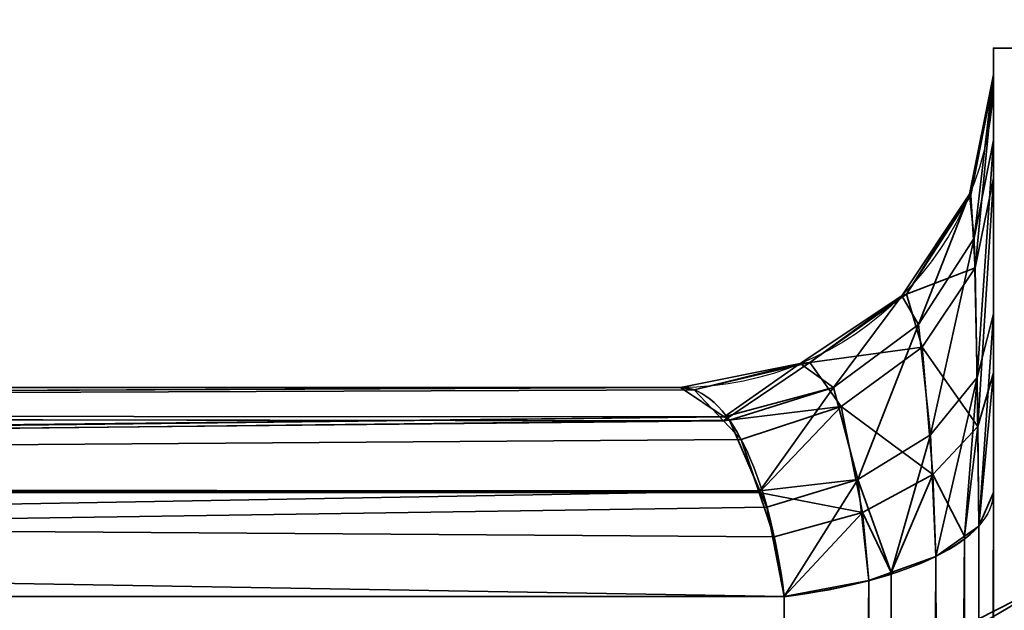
# Model space of a CAD drawing. Header units: millimetres. Extents: x -527 to 5177, y -116 to 161.
# Tile 40 of 256: x -329.38 to -327.18, y -2.86 to -1.54. Entities that reach past the tile are written whole.
import ezdxf

# ---------------------------------------------------------------- set-up
doc = ezdxf.new("R2010")
doc.units = ezdxf.units.MM
doc.layers.add('151', color=7, linetype='Continuous', true_color=0xffffff)

# ---------------------------------------------------------------- blocks, each defined once
blk = doc.blocks.new('UG_SURFACE_001')
at = {"layer": '151', "color": 252, "linetype": 'Continuous', "lineweight": 35}
for points in [[(527, -9.3, 2212.25), (527, 142.4, 2212.25), (-527, 142.4, 2212.25), (-527, -9.3, 2212.25)], [(-377, -9.3, 2062.2499), (-377, 142.4, 2062.2499), (377, 142.4, 2062.2499), (377, -9.3, 2062.2499)]]:
    blk.add_3dface(points, dxfattribs=at)
blk = doc.blocks.new('UG_SURFACE_081')
at = {"layer": '151', "color": 252, "linetype": 'Continuous', "lineweight": 35}
for points in [[(-327.2, -1.6, 980), (-327.2, -11.3028, 984.0852), (-327.2, -10.9564, 984.2852)], [(-327.2, -1.6, 980), (-327.2, -8.3028, 992.5852), (-327.2, -7.9564, 992.7852)], [(-327.2, -8.3028, 992.5852), (-327.2, -1.6, 980), (-327.2, -10.6381, 985), (-327.2, -10.7213, 985.3913)], [(-327.2, -10.9564, 984.2852), (-327.2, -10.7213, 984.6088), (-327.2, -1.6, 980)], [(-327.2, -7.9564, 992.7852), (-327.2, -7.7213, 993.1087), (-327.2, -1.6, 980)], [(-327.2, -10.7213, 984.6088), (-327.2, -10.6381, 985), (-327.2, -1.6, 980)], [(-327.2, -7.7213, 993.1087), (-327.2, -7.6381, 993.5), (-327.2, -1.8059, 1005.9564), (-327.2, -1.6, 980)], [(-327.2, -1.6, 1165), (-327.2, -1.6, 980), (-327.2, -1.659, 1006.6233), (-327.2, -1.659, 1163.3767)], [(-327.2, -1.6, 980), (-327.2, -1.8059, 1005.9564), (-327.2, -1.659, 1006.6233)], [(-327.2, -1.6, 1165), (-327.2, -1.8909, 1164.2013), (-327.2, -2.3264, 1164.6513)], [(-327.2, -1.659, 1163.3767), (-327.2, -1.67, 1163.564), (-327.2, -1.6, 1165)], [(-327.2, -11.7005, 984.0434), (-327.2, -11.3028, 984.0852), (-327.2, -1.6, 980), (-327.2, -22.0201, 980)], [(-327.2, -1.67, 1163.564), (-327.2, -1.8909, 1164.2013), (-327.2, -1.6, 1165)], [(-327.2, -2.3264, 1164.6513), (-327.2, -3, 1165), (-327.2, -1.6, 1165)], [(-326.5, -1.6, 1165), (-326.5, -1.6, 980), (-327.2, -1.6, 980), (-327.2, -1.6, 1165)], [(-326.5, -3, 1165), (-326.5, -1.6, 1165), (-327.2, -1.6, 1165), (-327.2, -3, 1165)], [(-327.2, -22.0201, 980), (-327.2, -1.6, 980), (-326.5, -1.6, 980), (-326.5, -22.0201, 980)], [(-327.2432, -2.0254, 1006.0587), (-327.2533, -1.9269, 1006.6233), (-327.2, -1.659, 1006.6233)], [(-327.2, -1.659, 1163.3767), (-327.2, -1.659, 1006.6233), (-327.2533, -1.9269, 1006.6233), (-327.2533, -1.9269, 1163.3767)], [(-327.2, -1.659, 1163.3767), (-327.2533, -1.9269, 1163.3767), (-327.2504, -1.9289, 1163.5333)], [(-327.2504, -1.9289, 1163.5333), (-327.2, -1.67, 1163.564), (-327.2, -1.659, 1163.3767)], [(-327.2, -1.67, 1163.564), (-327.2504, -1.9289, 1163.5333), (-327.241, -2.0917, 1164.077)], [(-327.2, -1.659, 1006.6233), (-327.2, -1.8059, 1005.9564), (-327.2432, -2.0254, 1006.0587)], [(-327.241, -2.0917, 1164.077), (-327.2, -1.8909, 1164.2013), (-327.2, -1.67, 1163.564)], [(-327.2361, -2.3369, 1005.617), (-327.2432, -2.0254, 1006.0587), (-327.2, -1.8059, 1005.9564)], [(-327.2, -1.8059, 1005.9564), (-327.2, -2.1942, 1005.447), (-327.2361, -2.3369, 1005.617)], [(-327.2, -1.8059, 1005.9564), (-327.2, -7.7213, 993.8912), (-327.2, -7.9564, 994.2148)], [(-327.2, -1.8059, 1005.9564), (-327.2, -7.6381, 993.5), (-327.2, -7.7213, 993.8912)], [(-327.2, -2.1942, 1005.447), (-327.2, -1.8059, 1005.9564), (-327.2, -7.9564, 994.2148)], [(-327.2, -1.8909, 1164.2013), (-327.241, -2.0917, 1164.077), (-327.2348, -2.446, 1164.4691)], [(-327.2348, -2.446, 1164.4691), (-327.2, -2.3264, 1164.6513), (-327.2, -1.8909, 1164.2013)], [(-327.3676, -2.2178, 1006.1485), (-327.405, -2.154, 1006.6233), (-327.2533, -1.9269, 1006.6233)], [(-327.2533, -1.9269, 1163.3767), (-327.2533, -1.9269, 1006.6233), (-327.405, -2.154, 1006.6233), (-327.405, -2.154, 1163.3767)], [(-327.2533, -1.9269, 1163.3767), (-327.405, -2.154, 1163.3767), (-327.3942, -2.1506, 1163.5072)], [(-327.3942, -2.1506, 1163.5072), (-327.2504, -1.9289, 1163.5333), (-327.2533, -1.9269, 1163.3767)], [(-327.241, -2.0917, 1164.077), (-327.2504, -1.9289, 1163.5333), (-327.3942, -2.1506, 1163.5072)], [(-327.2533, -1.9269, 1006.6233), (-327.2432, -2.0254, 1006.0587), (-327.3676, -2.2178, 1006.1485)], [(-327.3407, -2.4648, 1005.7695), (-327.3676, -2.2178, 1006.1485), (-327.2432, -2.0254, 1006.0587)], [(-327.2432, -2.0254, 1006.0587), (-327.2361, -2.3369, 1005.617), (-327.3407, -2.4648, 1005.7695)], [(-327.3942, -2.1506, 1163.5072), (-327.3591, -2.2689, 1163.9675), (-327.241, -2.0917, 1164.077)], [(-327.2348, -2.446, 1164.4691), (-327.241, -2.0917, 1164.077), (-327.3591, -2.2689, 1163.9675)], [(-327.5577, -2.3593, 1006.2144), (-327.6321, -2.3057, 1006.6233), (-327.405, -2.154, 1006.6233)], [(-327.405, -2.154, 1163.3767), (-327.405, -2.154, 1006.6233), (-327.6321, -2.3057, 1006.6233), (-327.6321, -2.3057, 1163.3767)], [(-327.405, -2.154, 1163.3767), (-327.6321, -2.3057, 1163.3767), (-327.6109, -2.3031, 1163.4892)], [(-327.3591, -2.2689, 1163.9675), (-327.3942, -2.1506, 1163.5072), (-327.6109, -2.3031, 1163.4892)], [(-327.6109, -2.3031, 1163.4892), (-327.3942, -2.1506, 1163.5072), (-327.405, -2.154, 1163.3767)], [(-327.405, -2.154, 1006.6233), (-327.3676, -2.2178, 1006.1485), (-327.5577, -2.3593, 1006.2144)], [(-327.233, -2.6689, 1005.4111), (-327.2361, -2.3369, 1005.617), (-327.2, -2.1942, 1005.447)], [(-327.2, -2.1942, 1005.447), (-327.2, -2.5942, 1005.2124), (-327.233, -2.6689, 1005.4111)], [(-327.2, -2.5942, 1005.2124), (-327.2, -2.1942, 1005.447), (-327.2, -7.9564, 994.2148), (-327.2, -8.3028, 994.4148)], [(-327.503, -2.5648, 1005.8887), (-327.5577, -2.3593, 1006.2144), (-327.3676, -2.2178, 1006.1485)], [(-327.3676, -2.2178, 1006.1485), (-327.3407, -2.4648, 1005.7695), (-327.503, -2.5648, 1005.8887)], [(-327.6109, -2.3031, 1163.4892), (-327.5406, -2.4018, 1163.8852), (-327.3591, -2.2689, 1163.9675)], [(-327.3357, -2.5536, 1164.305), (-327.3591, -2.2689, 1163.9675), (-327.5406, -2.4018, 1163.8852)], [(-327.3591, -2.2689, 1163.9675), (-327.3357, -2.5536, 1164.305), (-327.2348, -2.446, 1164.4691)], [(-327.8023, -2.4243, 1006.2898), (-327.9, -2.359, 1006.6233), (-327.6321, -2.3057, 1006.6233)], [(-327.6321, -2.3057, 1163.3767), (-327.6321, -2.3057, 1006.6233), (-327.9, -2.359, 1006.6233), (-327.9, -2.359, 1163.3767)], [(-327.6321, -2.3057, 1163.3767), (-327.9, -2.359, 1163.3767), (-327.8691, -2.3645, 1163.482)], [(-327.6109, -2.3031, 1163.4892), (-327.8691, -2.3645, 1163.482), (-327.8038, -2.4333, 1163.705)], [(-327.8691, -2.3645, 1163.482), (-327.6109, -2.3031, 1163.4892), (-327.6321, -2.3057, 1163.3767)], [(-327.5406, -2.4018, 1163.8852), (-327.6109, -2.3031, 1163.4892), (-327.8038, -2.4333, 1163.705)], [(-327.6321, -2.3057, 1006.6233), (-327.5577, -2.3593, 1006.2144), (-327.8023, -2.4243, 1006.2898)], [(-327.2, -2.3264, 1164.6513), (-327.2348, -2.446, 1164.4691), (-327.233, -2.6689, 1164.5888)], [(-327.233, -2.6689, 1164.5888), (-327.2, -2.5942, 1164.7875), (-327.2, -2.3264, 1164.6513)], [(-327.2, -3, 1165), (-327.2, -2.3264, 1164.6513), (-327.2, -2.5942, 1164.7875)], [(-327.3287, -2.7366, 1005.5912), (-327.3407, -2.4648, 1005.7695), (-327.2361, -2.3369, 1005.617)], [(-327.2361, -2.3369, 1005.617), (-327.2648, -2.6914, 1005.471), (-327.3287, -2.7366, 1005.5912)], [(-327.2361, -2.3369, 1005.617), (-327.233, -2.6689, 1005.4111), (-327.2648, -2.6914, 1005.471)], [(-340.9985, -2.4172, 1011.2494), (-340.9934, -2.4142, 1011.2629), (-327.9, -2.359, 1006.6233)], [(-327.9, -2.359, 1006.6233), (-327.8023, -2.4243, 1006.2898), (-340.9985, -2.4172, 1011.2494)], [(-340.9934, -2.4142, 1158.7371), (-327.8691, -2.3645, 1163.482), (-327.9, -2.359, 1163.3767)], [(-327.9, -2.359, 1163.3767), (-340.9001, -2.359, 1158.489), (-340.9934, -2.4142, 1158.7371)], [(-340.9934, -2.4142, 1011.2629), (-340.9001, -2.359, 1011.511), (-327.9, -2.359, 1006.6233)], [(-340.9934, -2.4142, 1158.7371), (-327.8038, -2.4333, 1163.705), (-327.8691, -2.3645, 1163.482)], [(-327.9, -2.359, 1163.3767), (-327.9, -2.359, 1006.6233), (-340.9001, -2.359, 1011.511), (-340.9001, -2.359, 1158.489)], [(-327.5577, -2.3593, 1006.2144), (-327.7901, -2.4324, 1006.2486), (-327.8023, -2.4243, 1006.2898)], [(-327.722, -2.5903, 1006.0159), (-327.7901, -2.4324, 1006.2486), (-327.5577, -2.3593, 1006.2144)], [(-327.5577, -2.3593, 1006.2144), (-327.503, -2.5648, 1005.8887), (-327.722, -2.5903, 1006.0159)], [(-327.8038, -2.4333, 1163.705), (-340.9985, -2.4172, 1158.7507), (-341.0742, -2.5697, 1158.9521)], [(-341.0742, -2.5697, 1011.0478), (-340.9985, -2.4172, 1011.2494), (-327.8023, -2.4243, 1006.2898)], [(-340.9934, -2.4142, 1158.7371), (-340.9985, -2.4172, 1158.7507), (-327.8038, -2.4333, 1163.705)], [(-327.8038, -2.4333, 1163.705), (-327.7642, -2.475, 1163.8401), (-327.5406, -2.4018, 1163.8852)], [(-327.5406, -2.4018, 1163.8852), (-327.7642, -2.475, 1163.8401), (-327.7238, -2.5937, 1163.9779)], [(-327.4926, -2.6387, 1164.1753), (-327.5406, -2.4018, 1163.8852), (-327.7238, -2.5937, 1163.9779)], [(-327.5406, -2.4018, 1163.8852), (-327.4926, -2.6387, 1164.1753), (-327.3357, -2.5536, 1164.305)], [(-341.0805, -2.5822, 1011.0313), (-341.0742, -2.5697, 1011.0478), (-327.8023, -2.4243, 1006.2898)], [(-327.8023, -2.4243, 1006.2898), (-327.7901, -2.4324, 1006.2486), (-341.0805, -2.5822, 1011.0313)], [(-327.7901, -2.4324, 1006.2486), (-327.722, -2.5903, 1006.0159), (-341.0805, -2.5822, 1011.0313)], [(-341.0742, -2.5697, 1158.9521), (-327.7642, -2.475, 1163.8401), (-327.8038, -2.4333, 1163.705)], [(-327.503, -2.5648, 1005.8887), (-327.3407, -2.4648, 1005.7695), (-327.4285, -2.7728, 1005.6875)], [(-327.3407, -2.4648, 1005.7695), (-327.3287, -2.7366, 1005.5912), (-327.4285, -2.7728, 1005.6875)], [(-327.2648, -2.6914, 1164.529), (-327.2348, -2.446, 1164.4691), (-327.3357, -2.5536, 1164.305)], [(-327.2648, -2.6914, 1164.529), (-327.233, -2.6689, 1164.5888), (-327.2348, -2.446, 1164.4691)], [(-341.0742, -2.5697, 1158.9521), (-327.7238, -2.5937, 1163.9779), (-327.7642, -2.475, 1163.8401)], [(-341.0742, -2.5697, 1158.9521), (-341.0805, -2.5822, 1158.9688), (-327.7238, -2.5937, 1163.9779)], [(-327.503, -2.5648, 1005.8887), (-327.7063, -2.6266, 1005.9624), (-327.722, -2.5903, 1006.0159)], [(-327.6676, -2.8266, 1005.8305), (-327.7063, -2.6266, 1005.9624), (-327.503, -2.5648, 1005.8887)], [(-327.503, -2.5648, 1005.8887), (-327.4783, -2.7909, 1005.7354), (-327.6676, -2.8266, 1005.8305)], [(-327.4285, -2.7728, 1005.6875), (-327.4783, -2.7909, 1005.7354), (-327.503, -2.5648, 1005.8887)], [(-327.4285, -2.7728, 1164.3126), (-327.3357, -2.5536, 1164.305), (-327.4926, -2.6387, 1164.1753)], [(-327.4285, -2.7728, 1164.3126), (-327.3287, -2.7366, 1164.4089), (-327.3357, -2.5536, 1164.305)], [(-327.3357, -2.5536, 1164.305), (-327.3287, -2.7366, 1164.4089), (-327.2648, -2.6914, 1164.529)], [(-341.1325, -2.8266, 1010.893), (-341.0842, -2.5995, 1011.0215), (-327.722, -2.5903, 1006.0159)], [(-327.722, -2.5903, 1006.0159), (-327.7063, -2.6266, 1005.9624), (-341.1325, -2.8266, 1010.893)], [(-327.7238, -2.5937, 1163.9779), (-341.0805, -2.5822, 1158.9688), (-341.0842, -2.5995, 1158.9786)], [(-341.0842, -2.5995, 1011.0215), (-341.0805, -2.5822, 1011.0313), (-327.722, -2.5903, 1006.0159)], [(-341.0842, -2.5995, 1158.9786), (-327.6901, -2.6927, 1164.0929), (-327.7238, -2.5937, 1163.9779)], [(-327.7238, -2.5937, 1163.9779), (-327.6901, -2.6927, 1164.0929), (-327.4926, -2.6387, 1164.1753)], [(-327.2569, -22.1174, 1171.8326), (-327.2, -2.5942, 1164.7875), (-327.233, -2.6689, 1164.5888)], [(-327.2569, -22.1174, 1171.8326), (-327.2, -22.0201, 1172.0912), (-327.2, -2.5942, 1164.7875)], [(-327.233, -2.6689, 1005.4111), (-327.2, -2.5942, 1005.2124), (-327.2, -22.0201, 997.9088)], [(-327.2, -2.5942, 1005.2124), (-327.2, -8.3028, 994.4148), (-327.2, -8.6, 994.4619)], [(-327.2, -8.6, 994.4619), (-327.2, -8.7005, 994.4566), (-327.2, -2.5942, 1005.2124)], [(-327.2, -8.7005, 994.4566), (-327.2, -9.0809, 994.333), (-327.2, -22.0201, 997.9088), (-327.2, -2.5942, 1005.2124)], [(-327.2, -2.5942, 1164.7875), (-327.2, -22.0201, 1172.0912), (-327.2, -3, 1165)], [(-341.0842, -2.5995, 1158.9786), (-341.1325, -2.8266, 1159.1071), (-327.6676, -2.8266, 1164.1695)], [(-341.0842, -2.5995, 1158.9786), (-327.6676, -2.8266, 1164.1695), (-327.6901, -2.6927, 1164.0929)], [(-327.7063, -2.6266, 1005.9624), (-327.6676, -2.8266, 1005.8305), (-341.1325, -2.8266, 1010.893)], [(-327.4926, -2.6387, 1164.1753), (-327.6901, -2.6927, 1164.0929), (-327.6676, -2.8266, 1164.1695)], [(-327.6676, -2.8266, 1164.1695), (-327.4783, -2.7909, 1164.2646), (-327.4926, -2.6387, 1164.1753)], [(-327.4926, -2.6387, 1164.1753), (-327.4783, -2.7909, 1164.2646), (-327.4285, -2.7728, 1164.3126)], [(-327.2569, -22.1174, 1171.8326), (-327.233, -2.6689, 1164.5888), (-327.2648, -2.6914, 1164.529)], [(-327.2569, -22.1174, 998.1675), (-327.2648, -2.6914, 1005.471), (-327.233, -2.6689, 1005.4111)], [(-327.2, -22.0201, 997.9088), (-327.2569, -22.1174, 998.1675), (-327.233, -2.6689, 1005.4111)], [(-327.422, -22.2001, 1171.6125), (-327.2648, -2.6914, 1164.529), (-327.3287, -2.7366, 1164.4089)], [(-327.422, -22.2001, 1171.6125), (-327.2588, -22.1183, 1171.8299), (-327.2648, -2.6914, 1164.529)], [(-327.3287, -2.7366, 1005.5912), (-327.2648, -2.6914, 1005.471), (-327.2588, -22.1183, 998.1701)], [(-327.2648, -2.6914, 1164.529), (-327.2588, -22.1183, 1171.8299), (-327.2569, -22.1174, 1171.8326)], [(-327.2569, -22.1174, 998.1675), (-327.2588, -22.1183, 998.1701), (-327.2648, -2.6914, 1005.471)], [(-327.422, -22.2001, 1171.6125), (-327.3287, -2.7366, 1164.4089), (-327.4285, -2.7728, 1164.3126)], [(-327.422, -22.2001, 998.3875), (-327.4285, -2.7728, 1005.6875), (-327.3287, -2.7366, 1005.5912)], [(-327.2588, -22.1183, 998.1701), (-327.422, -22.2001, 998.3875), (-327.3287, -2.7366, 1005.5912)], [(-327.4235, -22.2004, 1171.6117), (-327.4285, -2.7728, 1164.3126), (-327.4783, -2.7909, 1164.2646)], [(-327.4783, -2.7909, 1005.7354), (-327.4285, -2.7728, 1005.6875), (-327.4235, -22.2004, 998.3883)], [(-327.4285, -2.7728, 1164.3126), (-327.4235, -22.2004, 1171.6117), (-327.422, -22.2001, 1171.6125)], [(-327.422, -22.2001, 998.3875), (-327.4235, -22.2004, 998.3883), (-327.4285, -2.7728, 1005.6875)], [(-327.6676, -22.2525, 1171.4731), (-327.4235, -22.2004, 1171.6117), (-327.4783, -2.7909, 1164.2646)], [(-327.4783, -2.7909, 1164.2646), (-327.6676, -2.8266, 1164.1695), (-327.6676, -22.2525, 1171.4731)], [(-327.6676, -22.2525, 998.5269), (-327.6676, -2.8266, 1005.8305), (-327.4783, -2.7909, 1005.7354)], [(-327.4783, -2.7909, 1005.7354), (-327.4235, -22.2004, 998.3883), (-327.6676, -22.2525, 998.5269)], [(-327.3678, -2.9453, 1163.1), (-327.105, -2.8114, 1163.2391), (-327.1515, -2.888, 1163.4473)], [(-327.105, -2.8114, 1163.2391), (-327.3678, -2.9453, 1006.9), (-327.105, -2.8114, 1006.7608)], [(-327.105, -2.8114, 1163.2391), (-327.3678, -2.9453, 1163.1), (-327.3678, -2.9453, 1006.9)], [(-327.1515, -2.888, 1006.5528), (-327.105, -2.8114, 1006.7608), (-327.3678, -2.9453, 1006.9)], [(-331.7475, -26.3324, 1171.4731), (-327.6676, -22.2525, 1171.4731), (-327.6676, -2.8266, 1164.1695), (-341.1325, -2.8266, 1159.1071)], [(-341.1325, -2.8266, 1010.893), (-327.6676, -2.8266, 1005.8305), (-327.6676, -22.2525, 998.5269), (-331.7475, -26.3324, 998.5269)]]:
    blk.add_3dface(points, dxfattribs=at)
blk = doc.blocks.new('UG_SURFACE_084')
at = {"layer": '151', "color": 252, "linetype": 'Continuous', "lineweight": 35}
for points in [[(-327.2, -1.6, 980), (-327.2, -11.3028, 984.0852), (-327.2, -10.9564, 984.2852)], [(-327.2, -1.6, 980), (-327.2, -8.3028, 992.5852), (-327.2, -7.9564, 992.7852)], [(-327.2, -8.3028, 992.5852), (-327.2, -1.6, 980), (-327.2, -10.6381, 985), (-327.2, -10.7213, 985.3913)], [(-327.2, -10.9564, 984.2852), (-327.2, -10.7213, 984.6088), (-327.2, -1.6, 980)], [(-327.2, -7.9564, 992.7852), (-327.2, -7.7213, 993.1087), (-327.2, -1.6, 980)], [(-327.2, -10.7213, 984.6088), (-327.2, -10.6381, 985), (-327.2, -1.6, 980)], [(-327.2, -7.7213, 993.1087), (-327.2, -7.6381, 993.5), (-327.2, -1.8059, 1005.9564), (-327.2, -1.6, 980)], [(-327.2, -1.6, 1165), (-327.2, -1.6, 980), (-327.2, -1.659, 1006.6233), (-327.2, -1.659, 1163.3767)], [(-327.2, -1.6, 980), (-327.2, -1.8059, 1005.9564), (-327.2, -1.659, 1006.6233)], [(-327.2, -1.6, 1165), (-327.2, -1.8909, 1164.2013), (-327.2, -2.3264, 1164.6513)], [(-327.2, -1.659, 1163.3767), (-327.2, -1.67, 1163.564), (-327.2, -1.6, 1165)], [(-327.2, -11.7005, 984.0434), (-327.2, -11.3028, 984.0852), (-327.2, -1.6, 980), (-327.2, -22.0201, 980)], [(-327.2, -1.67, 1163.564), (-327.2, -1.8909, 1164.2013), (-327.2, -1.6, 1165)], [(-327.2, -2.3264, 1164.6513), (-327.2, -3, 1165), (-327.2, -1.6, 1165)], [(-326.5, -1.6, 1165), (-326.5, -1.6, 980), (-327.2, -1.6, 980), (-327.2, -1.6, 1165)], [(-326.5, -3, 1165), (-326.5, -1.6, 1165), (-327.2, -1.6, 1165), (-327.2, -3, 1165)], [(-327.2, -22.0201, 980), (-327.2, -1.6, 980), (-326.5, -1.6, 980), (-326.5, -22.0201, 980)], [(-327.2432, -2.0254, 1006.0587), (-327.2533, -1.9269, 1006.6233), (-327.2, -1.659, 1006.6233)], [(-327.2, -1.659, 1163.3767), (-327.2, -1.659, 1006.6233), (-327.2533, -1.9269, 1006.6233), (-327.2533, -1.9269, 1163.3767)], [(-327.2, -1.659, 1163.3767), (-327.2533, -1.9269, 1163.3767), (-327.2504, -1.9289, 1163.5333)], [(-327.2504, -1.9289, 1163.5333), (-327.2, -1.67, 1163.564), (-327.2, -1.659, 1163.3767)], [(-327.2, -1.67, 1163.564), (-327.2504, -1.9289, 1163.5333), (-327.241, -2.0917, 1164.077)], [(-327.2, -1.659, 1006.6233), (-327.2, -1.8059, 1005.9564), (-327.2432, -2.0254, 1006.0587)], [(-327.241, -2.0917, 1164.077), (-327.2, -1.8909, 1164.2013), (-327.2, -1.67, 1163.564)], [(-327.2361, -2.3369, 1005.617), (-327.2432, -2.0254, 1006.0587), (-327.2, -1.8059, 1005.9564)], [(-327.2, -1.8059, 1005.9564), (-327.2, -2.1942, 1005.447), (-327.2361, -2.3369, 1005.617)], [(-327.2, -1.8059, 1005.9564), (-327.2, -7.7213, 993.8912), (-327.2, -7.9564, 994.2148)], [(-327.2, -1.8059, 1005.9564), (-327.2, -7.6381, 993.5), (-327.2, -7.7213, 993.8912)], [(-327.2, -2.1942, 1005.447), (-327.2, -1.8059, 1005.9564), (-327.2, -7.9564, 994.2148)], [(-327.2, -1.8909, 1164.2013), (-327.241, -2.0917, 1164.077), (-327.2348, -2.446, 1164.4691)], [(-327.2348, -2.446, 1164.4691), (-327.2, -2.3264, 1164.6513), (-327.2, -1.8909, 1164.2013)], [(-327.3676, -2.2178, 1006.1485), (-327.405, -2.154, 1006.6233), (-327.2533, -1.9269, 1006.6233)], [(-327.2533, -1.9269, 1163.3767), (-327.2533, -1.9269, 1006.6233), (-327.405, -2.154, 1006.6233), (-327.405, -2.154, 1163.3767)], [(-327.2533, -1.9269, 1163.3767), (-327.405, -2.154, 1163.3767), (-327.3942, -2.1506, 1163.5072)], [(-327.3942, -2.1506, 1163.5072), (-327.2504, -1.9289, 1163.5333), (-327.2533, -1.9269, 1163.3767)], [(-327.241, -2.0917, 1164.077), (-327.2504, -1.9289, 1163.5333), (-327.3942, -2.1506, 1163.5072)], [(-327.2533, -1.9269, 1006.6233), (-327.2432, -2.0254, 1006.0587), (-327.3676, -2.2178, 1006.1485)], [(-327.3407, -2.4648, 1005.7695), (-327.3676, -2.2178, 1006.1485), (-327.2432, -2.0254, 1006.0587)], [(-327.2432, -2.0254, 1006.0587), (-327.2361, -2.3369, 1005.617), (-327.3407, -2.4648, 1005.7695)], [(-327.3942, -2.1506, 1163.5072), (-327.3591, -2.2689, 1163.9675), (-327.241, -2.0917, 1164.077)], [(-327.2348, -2.446, 1164.4691), (-327.241, -2.0917, 1164.077), (-327.3591, -2.2689, 1163.9675)], [(-327.5577, -2.3593, 1006.2144), (-327.6321, -2.3057, 1006.6233), (-327.405, -2.154, 1006.6233)], [(-327.405, -2.154, 1163.3767), (-327.405, -2.154, 1006.6233), (-327.6321, -2.3057, 1006.6233), (-327.6321, -2.3057, 1163.3767)], [(-327.405, -2.154, 1163.3767), (-327.6321, -2.3057, 1163.3767), (-327.6109, -2.3031, 1163.4892)], [(-327.3591, -2.2689, 1163.9675), (-327.3942, -2.1506, 1163.5072), (-327.6109, -2.3031, 1163.4892)], [(-327.6109, -2.3031, 1163.4892), (-327.3942, -2.1506, 1163.5072), (-327.405, -2.154, 1163.3767)], [(-327.405, -2.154, 1006.6233), (-327.3676, -2.2178, 1006.1485), (-327.5577, -2.3593, 1006.2144)], [(-327.233, -2.6689, 1005.4111), (-327.2361, -2.3369, 1005.617), (-327.2, -2.1942, 1005.447)], [(-327.2, -2.1942, 1005.447), (-327.2, -2.5942, 1005.2124), (-327.233, -2.6689, 1005.4111)], [(-327.2, -2.5942, 1005.2124), (-327.2, -2.1942, 1005.447), (-327.2, -7.9564, 994.2148), (-327.2, -8.3028, 994.4148)], [(-327.503, -2.5648, 1005.8887), (-327.5577, -2.3593, 1006.2144), (-327.3676, -2.2178, 1006.1485)], [(-327.3676, -2.2178, 1006.1485), (-327.3407, -2.4648, 1005.7695), (-327.503, -2.5648, 1005.8887)], [(-327.6109, -2.3031, 1163.4892), (-327.5406, -2.4018, 1163.8852), (-327.3591, -2.2689, 1163.9675)], [(-327.3357, -2.5536, 1164.305), (-327.3591, -2.2689, 1163.9675), (-327.5406, -2.4018, 1163.8852)], [(-327.3591, -2.2689, 1163.9675), (-327.3357, -2.5536, 1164.305), (-327.2348, -2.446, 1164.4691)], [(-327.8023, -2.4243, 1006.2898), (-327.9, -2.359, 1006.6233), (-327.6321, -2.3057, 1006.6233)], [(-327.6321, -2.3057, 1163.3767), (-327.6321, -2.3057, 1006.6233), (-327.9, -2.359, 1006.6233), (-327.9, -2.359, 1163.3767)], [(-327.6321, -2.3057, 1163.3767), (-327.9, -2.359, 1163.3767), (-327.8691, -2.3645, 1163.482)], [(-327.6109, -2.3031, 1163.4892), (-327.8691, -2.3645, 1163.482), (-327.8038, -2.4333, 1163.705)], [(-327.8691, -2.3645, 1163.482), (-327.6109, -2.3031, 1163.4892), (-327.6321, -2.3057, 1163.3767)], [(-327.5406, -2.4018, 1163.8852), (-327.6109, -2.3031, 1163.4892), (-327.8038, -2.4333, 1163.705)], [(-327.6321, -2.3057, 1006.6233), (-327.5577, -2.3593, 1006.2144), (-327.8023, -2.4243, 1006.2898)], [(-327.2, -2.3264, 1164.6513), (-327.2348, -2.446, 1164.4691), (-327.233, -2.6689, 1164.5888)], [(-327.233, -2.6689, 1164.5888), (-327.2, -2.5942, 1164.7875), (-327.2, -2.3264, 1164.6513)], [(-327.2, -3, 1165), (-327.2, -2.3264, 1164.6513), (-327.2, -2.5942, 1164.7875)], [(-327.3287, -2.7366, 1005.5912), (-327.3407, -2.4648, 1005.7695), (-327.2361, -2.3369, 1005.617)], [(-327.2361, -2.3369, 1005.617), (-327.2648, -2.6914, 1005.471), (-327.3287, -2.7366, 1005.5912)], [(-327.2361, -2.3369, 1005.617), (-327.233, -2.6689, 1005.4111), (-327.2648, -2.6914, 1005.471)], [(-340.9985, -2.4172, 1011.2494), (-340.9934, -2.4142, 1011.2629), (-327.9, -2.359, 1006.6233)], [(-327.9, -2.359, 1006.6233), (-327.8023, -2.4243, 1006.2898), (-340.9985, -2.4172, 1011.2494)], [(-340.9934, -2.4142, 1158.7371), (-327.8691, -2.3645, 1163.482), (-327.9, -2.359, 1163.3767)], [(-327.9, -2.359, 1163.3767), (-340.9001, -2.359, 1158.489), (-340.9934, -2.4142, 1158.7371)], [(-340.9934, -2.4142, 1011.2629), (-340.9001, -2.359, 1011.511), (-327.9, -2.359, 1006.6233)], [(-340.9934, -2.4142, 1158.7371), (-327.8038, -2.4333, 1163.705), (-327.8691, -2.3645, 1163.482)], [(-327.9, -2.359, 1163.3767), (-327.9, -2.359, 1006.6233), (-340.9001, -2.359, 1011.511), (-340.9001, -2.359, 1158.489)], [(-327.5577, -2.3593, 1006.2144), (-327.7901, -2.4324, 1006.2486), (-327.8023, -2.4243, 1006.2898)], [(-327.722, -2.5903, 1006.0159), (-327.7901, -2.4324, 1006.2486), (-327.5577, -2.3593, 1006.2144)], [(-327.5577, -2.3593, 1006.2144), (-327.503, -2.5648, 1005.8887), (-327.722, -2.5903, 1006.0159)], [(-327.8038, -2.4333, 1163.705), (-340.9985, -2.4172, 1158.7507), (-341.0742, -2.5697, 1158.9521)], [(-341.0742, -2.5697, 1011.0478), (-340.9985, -2.4172, 1011.2494), (-327.8023, -2.4243, 1006.2898)], [(-340.9934, -2.4142, 1158.7371), (-340.9985, -2.4172, 1158.7507), (-327.8038, -2.4333, 1163.705)], [(-327.8038, -2.4333, 1163.705), (-327.7642, -2.475, 1163.8401), (-327.5406, -2.4018, 1163.8852)], [(-327.5406, -2.4018, 1163.8852), (-327.7642, -2.475, 1163.8401), (-327.7238, -2.5937, 1163.9779)], [(-327.4926, -2.6387, 1164.1753), (-327.5406, -2.4018, 1163.8852), (-327.7238, -2.5937, 1163.9779)], [(-327.5406, -2.4018, 1163.8852), (-327.4926, -2.6387, 1164.1753), (-327.3357, -2.5536, 1164.305)], [(-341.0805, -2.5822, 1011.0313), (-341.0742, -2.5697, 1011.0478), (-327.8023, -2.4243, 1006.2898)], [(-327.8023, -2.4243, 1006.2898), (-327.7901, -2.4324, 1006.2486), (-341.0805, -2.5822, 1011.0313)], [(-327.7901, -2.4324, 1006.2486), (-327.722, -2.5903, 1006.0159), (-341.0805, -2.5822, 1011.0313)], [(-341.0742, -2.5697, 1158.9521), (-327.7642, -2.475, 1163.8401), (-327.8038, -2.4333, 1163.705)], [(-327.503, -2.5648, 1005.8887), (-327.3407, -2.4648, 1005.7695), (-327.4285, -2.7728, 1005.6875)], [(-327.3407, -2.4648, 1005.7695), (-327.3287, -2.7366, 1005.5912), (-327.4285, -2.7728, 1005.6875)], [(-327.2648, -2.6914, 1164.529), (-327.2348, -2.446, 1164.4691), (-327.3357, -2.5536, 1164.305)], [(-327.2648, -2.6914, 1164.529), (-327.233, -2.6689, 1164.5888), (-327.2348, -2.446, 1164.4691)], [(-341.0742, -2.5697, 1158.9521), (-327.7238, -2.5937, 1163.9779), (-327.7642, -2.475, 1163.8401)], [(-341.0742, -2.5697, 1158.9521), (-341.0805, -2.5822, 1158.9688), (-327.7238, -2.5937, 1163.9779)], [(-327.503, -2.5648, 1005.8887), (-327.7063, -2.6266, 1005.9624), (-327.722, -2.5903, 1006.0159)], [(-327.6676, -2.8266, 1005.8305), (-327.7063, -2.6266, 1005.9624), (-327.503, -2.5648, 1005.8887)], [(-327.503, -2.5648, 1005.8887), (-327.4783, -2.7909, 1005.7354), (-327.6676, -2.8266, 1005.8305)], [(-327.4285, -2.7728, 1005.6875), (-327.4783, -2.7909, 1005.7354), (-327.503, -2.5648, 1005.8887)], [(-327.4285, -2.7728, 1164.3126), (-327.3357, -2.5536, 1164.305), (-327.4926, -2.6387, 1164.1753)], [(-327.4285, -2.7728, 1164.3126), (-327.3287, -2.7366, 1164.4089), (-327.3357, -2.5536, 1164.305)], [(-327.3357, -2.5536, 1164.305), (-327.3287, -2.7366, 1164.4089), (-327.2648, -2.6914, 1164.529)], [(-341.1325, -2.8266, 1010.893), (-341.0842, -2.5995, 1011.0215), (-327.722, -2.5903, 1006.0159)], [(-327.722, -2.5903, 1006.0159), (-327.7063, -2.6266, 1005.9624), (-341.1325, -2.8266, 1010.893)], [(-327.7238, -2.5937, 1163.9779), (-341.0805, -2.5822, 1158.9688), (-341.0842, -2.5995, 1158.9786)], [(-341.0842, -2.5995, 1011.0215), (-341.0805, -2.5822, 1011.0313), (-327.722, -2.5903, 1006.0159)], [(-341.0842, -2.5995, 1158.9786), (-327.6901, -2.6927, 1164.0929), (-327.7238, -2.5937, 1163.9779)], [(-327.7238, -2.5937, 1163.9779), (-327.6901, -2.6927, 1164.0929), (-327.4926, -2.6387, 1164.1753)], [(-327.2569, -22.1174, 1171.8326), (-327.2, -2.5942, 1164.7875), (-327.233, -2.6689, 1164.5888)], [(-327.2569, -22.1174, 1171.8326), (-327.2, -22.0201, 1172.0912), (-327.2, -2.5942, 1164.7875)], [(-327.233, -2.6689, 1005.4111), (-327.2, -2.5942, 1005.2124), (-327.2, -22.0201, 997.9088)], [(-327.2, -2.5942, 1005.2124), (-327.2, -8.3028, 994.4148), (-327.2, -8.6, 994.4619)], [(-327.2, -8.6, 994.4619), (-327.2, -8.7005, 994.4566), (-327.2, -2.5942, 1005.2124)], [(-327.2, -8.7005, 994.4566), (-327.2, -9.0809, 994.333), (-327.2, -22.0201, 997.9088), (-327.2, -2.5942, 1005.2124)], [(-327.2, -2.5942, 1164.7875), (-327.2, -22.0201, 1172.0912), (-327.2, -3, 1165)], [(-341.0842, -2.5995, 1158.9786), (-341.1325, -2.8266, 1159.1071), (-327.6676, -2.8266, 1164.1695)], [(-341.0842, -2.5995, 1158.9786), (-327.6676, -2.8266, 1164.1695), (-327.6901, -2.6927, 1164.0929)], [(-327.7063, -2.6266, 1005.9624), (-327.6676, -2.8266, 1005.8305), (-341.1325, -2.8266, 1010.893)], [(-327.4926, -2.6387, 1164.1753), (-327.6901, -2.6927, 1164.0929), (-327.6676, -2.8266, 1164.1695)], [(-327.6676, -2.8266, 1164.1695), (-327.4783, -2.7909, 1164.2646), (-327.4926, -2.6387, 1164.1753)], [(-327.4926, -2.6387, 1164.1753), (-327.4783, -2.7909, 1164.2646), (-327.4285, -2.7728, 1164.3126)], [(-327.2569, -22.1174, 1171.8326), (-327.233, -2.6689, 1164.5888), (-327.2648, -2.6914, 1164.529)], [(-327.2569, -22.1174, 998.1675), (-327.2648, -2.6914, 1005.471), (-327.233, -2.6689, 1005.4111)], [(-327.2, -22.0201, 997.9088), (-327.2569, -22.1174, 998.1675), (-327.233, -2.6689, 1005.4111)], [(-327.422, -22.2001, 1171.6125), (-327.2648, -2.6914, 1164.529), (-327.3287, -2.7366, 1164.4089)], [(-327.422, -22.2001, 1171.6125), (-327.2588, -22.1183, 1171.8299), (-327.2648, -2.6914, 1164.529)], [(-327.3287, -2.7366, 1005.5912), (-327.2648, -2.6914, 1005.471), (-327.2588, -22.1183, 998.1701)], [(-327.2648, -2.6914, 1164.529), (-327.2588, -22.1183, 1171.8299), (-327.2569, -22.1174, 1171.8326)], [(-327.2569, -22.1174, 998.1675), (-327.2588, -22.1183, 998.1701), (-327.2648, -2.6914, 1005.471)], [(-327.422, -22.2001, 1171.6125), (-327.3287, -2.7366, 1164.4089), (-327.4285, -2.7728, 1164.3126)], [(-327.422, -22.2001, 998.3875), (-327.4285, -2.7728, 1005.6875), (-327.3287, -2.7366, 1005.5912)], [(-327.2588, -22.1183, 998.1701), (-327.422, -22.2001, 998.3875), (-327.3287, -2.7366, 1005.5912)], [(-327.4235, -22.2004, 1171.6117), (-327.4285, -2.7728, 1164.3126), (-327.4783, -2.7909, 1164.2646)], [(-327.4783, -2.7909, 1005.7354), (-327.4285, -2.7728, 1005.6875), (-327.4235, -22.2004, 998.3883)], [(-327.4285, -2.7728, 1164.3126), (-327.4235, -22.2004, 1171.6117), (-327.422, -22.2001, 1171.6125)], [(-327.422, -22.2001, 998.3875), (-327.4235, -22.2004, 998.3883), (-327.4285, -2.7728, 1005.6875)], [(-327.6676, -22.2525, 1171.4731), (-327.4235, -22.2004, 1171.6117), (-327.4783, -2.7909, 1164.2646)], [(-327.4783, -2.7909, 1164.2646), (-327.6676, -2.8266, 1164.1695), (-327.6676, -22.2525, 1171.4731)], [(-327.6676, -22.2525, 998.5269), (-327.6676, -2.8266, 1005.8305), (-327.4783, -2.7909, 1005.7354)], [(-327.4783, -2.7909, 1005.7354), (-327.4235, -22.2004, 998.3883), (-327.6676, -22.2525, 998.5269)], [(-327.3678, -2.9453, 1163.1), (-327.105, -2.8114, 1163.2391), (-327.1515, -2.888, 1163.4473)], [(-327.105, -2.8114, 1163.2391), (-327.3678, -2.9453, 1006.9), (-327.105, -2.8114, 1006.7608)], [(-327.105, -2.8114, 1163.2391), (-327.3678, -2.9453, 1163.1), (-327.3678, -2.9453, 1006.9)], [(-327.1515, -2.888, 1006.5528), (-327.105, -2.8114, 1006.7608), (-327.3678, -2.9453, 1006.9)], [(-331.7475, -26.3324, 1171.4731), (-327.6676, -22.2525, 1171.4731), (-327.6676, -2.8266, 1164.1695), (-341.1325, -2.8266, 1159.1071)], [(-341.1325, -2.8266, 1010.893), (-327.6676, -2.8266, 1005.8305), (-327.6676, -22.2525, 998.5269), (-331.7475, -26.3324, 998.5269)]]:
    blk.add_3dface(points, dxfattribs=at)

msp = doc.modelspace()

# ---------------------------------------------------------------- linework, layer by layer
at = {"layer": '151', "color": 251, "linetype": 'Continuous', "lineweight": -3, "true_color": 0x636466}
for p, q in [((-326.5, -1.6, 980), (-327.2, -1.6, 980)), ((-327.2, -1.6, 1165), (-327.2, -1.6, 980)), ((-327.2, -22.0201, 980), (-327.2, -1.6, 980)), ((-326.5, -1.6, 1165), (-327.2, -1.6, 1165)), ((-327.2, -1.6, 1165), (-327.2, -3, 1165)), ((-326.5, -1.6, 980), (-327.2, -1.6, 980)), ((-327.2, -1.6, 1165), (-327.2, -1.6, 980)), ((-327.2, -1.6, 1165), (-327.2, -3, 1165)), ((-326.5, -1.6, 1165), (-327.2, -1.6, 1165)), ((-327.2, -22.0201, 980), (-327.2, -1.6, 980)), ((-327.2, -1.659, 1006.6233), (-327.2, -1.659, 1163.3767)), ((-327.2, -1.659, 1006.6233), (-327.2, -1.659, 1163.3767)), ((-340.9001, -2.359, 1011.511), (-327.9, -2.359, 1006.6233)), ((-340.9001, -2.359, 1158.489), (-327.9, -2.359, 1163.3767)), ((-340.9001, -2.359, 1158.489), (-327.9, -2.359, 1163.3767)), ((-340.9001, -2.359, 1011.511), (-327.9, -2.359, 1006.6233)), ((-327.9, -2.359, 1163.3767), (-327.9, -2.359, 1006.6233)), ((-327.9, -2.359, 1163.3767), (-327.9, -2.359, 1006.6233)), ((-327.2, -22.0201, 997.9088), (-327.2, -2.5942, 1005.2124)), ((-327.2, -2.5942, 1164.7876), (-327.2, -22.0201, 1172.0912)), ((-327.2, -22.0201, 997.9088), (-327.2, -2.5942, 1005.2124)), ((-327.2, -2.5942, 1164.7876), (-327.2, -22.0201, 1172.0912)), ((-341.1325, -2.8266, 1159.107), (-327.6676, -2.8266, 1164.1695)), ((-341.1325, -2.8266, 1010.893), (-327.6676, -2.8266, 1005.8305)), ((-341.1325, -2.8266, 1159.107), (-327.6676, -2.8266, 1164.1695)), ((-341.1325, -2.8266, 1010.893), (-327.6676, -2.8266, 1005.8305)), ((-327.6676, -22.2525, 1171.4731), (-327.6676, -2.8266, 1164.1695)), ((-327.6676, -2.8266, 1005.8305), (-327.6676, -22.2525, 998.5269)), ((-327.6676, -22.2525, 1171.4731), (-327.6676, -2.8266, 1164.1695)), ((-327.6676, -2.8266, 1005.8305), (-327.6676, -22.2525, 998.5269))]:
    msp.add_line(p, q, dxfattribs=at)
at = {"layer": '151', "color": 251, "linetype": 'Continuous', "lineweight": -3, "true_color": 0x636466, "extrusion": (0, 0, -1)}
for centre in [(327.9, -1.659, -1006.6233), (327.9, -1.659, -1163.3767), (327.9, -1.659, -1163.3767), (327.9, -1.659, -1006.6233)]:
    msp.add_arc(centre, 0.7, 180, 270, dxfattribs=at)
at = {"layer": '151', "color": 251, "linetype": 'Continuous', "lineweight": -3, "true_color": 0x636466, "extrusion": (0, 0.936029, 0.351924)}
msp.add_arc((327.9, 941.8207, 351.3298), 0.7, 109.3882, 180, dxfattribs=at)
msp.add_arc((327.9, 941.8207, 351.3298), 0.7, 109.3882, 180, dxfattribs=at)
at = {"layer": '151', "color": 251, "linetype": 'Continuous', "lineweight": -3, "true_color": 0x636466, "extrusion": (0, 0.936029, -0.351924)}
msp.add_arc((327.9, 1089.3616, -412.3446), 0.7, 180, 250.6118, dxfattribs=at)
msp.add_arc((327.9, 1089.3616, -412.3446), 0.7, 180, 250.6118, dxfattribs=at)
at = {"layer": '151', "color": 251, "linetype": 'Continuous', "lineweight": -3, "true_color": 0x636466, "extrusion": (-2.37351e-16, -0.395731, -0.918367)}
msp.add_ellipse((-327.9, -1.659, 1005.5641), major_axis=(0, 1.8537, -0.7988), ratio=0.69361, start_param=1.570796, end_param=2.803205, dxfattribs=at)
msp.add_ellipse((-327.9, -1.659, 1005.5641), major_axis=(0, 1.8537, -0.7988), ratio=0.69361, start_param=1.570796, end_param=2.803205, dxfattribs=at)
at = {"layer": '151', "color": 251, "linetype": 'Continuous', "lineweight": -3, "true_color": 0x636466, "extrusion": (4.32051e-16, 0.72035, 0.69361)}
msp.add_ellipse((-327.9, -1.659, 1005.5641), major_axis=(0, 1.4, -1.454), ratio=0.69361, start_param=3.47998, end_param=4.712389, dxfattribs=at)
msp.add_ellipse((-327.9, -1.659, 1005.5641), major_axis=(0, 1.4, -1.454), ratio=0.69361, start_param=3.47998, end_param=4.712389, dxfattribs=at)
at = {"layer": '151', "color": 251, "linetype": 'Continuous', "lineweight": -3, "true_color": 0x636466, "extrusion": (-2.37351e-16, -0.395731, 0.918367)}
msp.add_ellipse((-327.9, -1.659, 1164.4359), major_axis=(0, 1.8537, 0.7988), ratio=0.69361, start_param=3.47998, end_param=4.712389, dxfattribs=at)
msp.add_ellipse((-327.9, -1.659, 1164.4359), major_axis=(0, 1.8537, 0.7988), ratio=0.69361, start_param=3.47998, end_param=4.712389, dxfattribs=at)
at = {"layer": '151', "color": 251, "linetype": 'Continuous', "lineweight": -3, "true_color": 0x636466, "extrusion": (4.32051e-16, 0.72035, -0.69361)}
msp.add_ellipse((-327.9, -1.659, 1164.4359), major_axis=(0, 1.4, 1.454), ratio=0.69361, start_param=1.570796, end_param=2.803205, dxfattribs=at)
msp.add_ellipse((-327.9, -1.659, 1164.4359), major_axis=(0, 1.4, 1.454), ratio=0.69361, start_param=1.570796, end_param=2.803205, dxfattribs=at)
at = {"layer": '151', "color": 251, "linetype": 'Continuous', "lineweight": -3, "true_color": 0x636466, "extrusion": (1, 0, 0)}
for centre, major_axis, start_param, end_param in [((-327.2, -3.059, 1006.6233), (0, 0, -1.4957), 0.338388, 1.570796), ((-327.2, -3.059, 1163.3767), (0, 0, 1.4957), 4.712389, 5.944798), ((-327.2, -3.059, 1006.6233), (0, 0, -1.4957), 0.338388, 1.570796), ((-327.2, -3.059, 1163.3767), (0, 0, 1.4957), 4.712389, 5.944798)]:
    msp.add_ellipse(centre, major_axis=major_axis, ratio=0.936029, start_param=start_param, end_param=end_param, dxfattribs=at)
at = {"layer": '151', "color": 251, "linetype": 'Continuous', "lineweight": -3, "true_color": 0x636466, "extrusion": (-0.959627, 1.10913e-15, -0.281275)}
msp.add_ellipse((-327.9, -3.059, 1006.6233), major_axis=(0.2463, 0, -0.8405), ratio=0.799251, start_param=4.712389, end_param=5.944798, dxfattribs=at)
msp.add_ellipse((-327.9, -3.059, 1006.6233), major_axis=(0.2463, 0, -0.8405), ratio=0.799251, start_param=4.712389, end_param=5.944798, dxfattribs=at)
at = {"layer": '151', "color": 251, "linetype": 'Continuous', "lineweight": -3, "true_color": 0x636466, "extrusion": (-0.959627, 9.55028e-16, 0.281275)}
msp.add_ellipse((-327.9, -3.059, 1163.3767), major_axis=(0.2463, 0, 0.8405), ratio=0.799251, start_param=0.338388, end_param=1.570796, dxfattribs=at)
msp.add_ellipse((-327.9, -3.059, 1163.3767), major_axis=(0.2463, 0, 0.8405), ratio=0.799251, start_param=0.338388, end_param=1.570796, dxfattribs=at)

# ---------------------------------------------------------------- block references
at = {"layer": '151', "color": 251, "linetype": 'Continuous', "lineweight": -3, "true_color": 0x636466}
for name in ['UG_SURFACE_001', 'UG_SURFACE_081', 'UG_SURFACE_084']:
    msp.add_blockref(name, (0, 0), dxfattribs=at)

doc.saveas('drawing.dxf')
